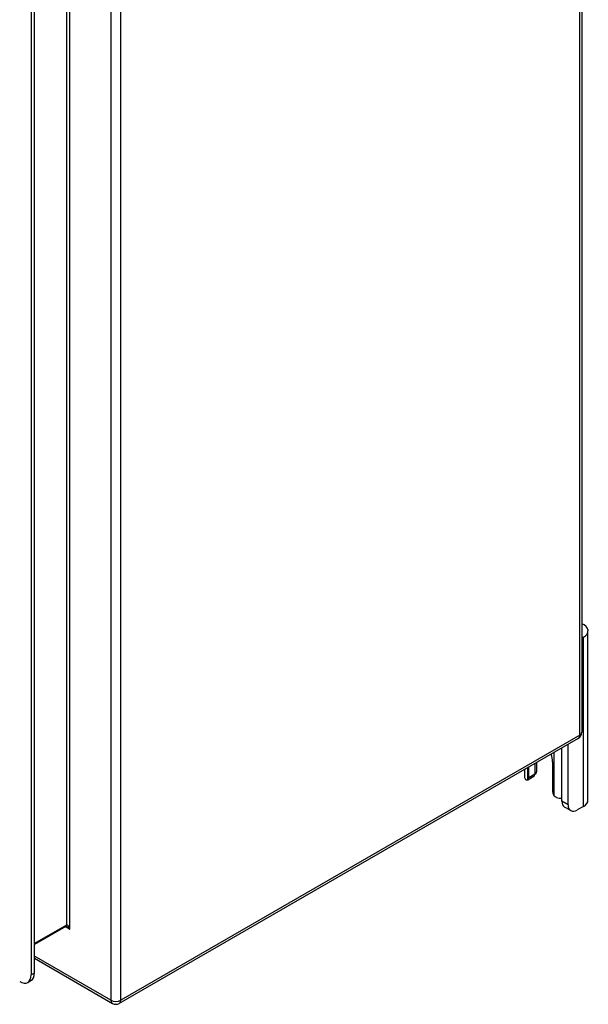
# Model space of a CAD drawing. Header units: inches. Extents: x 94.9 to 112.2, y 33.4 to 57.2.
# Tile 16 of 17: x 105.3 to 112.2, y 33.4 to 45.3. Entities that reach past the tile are written whole.
import ezdxf

# ---------------------------------------------------------------- set-up
doc = ezdxf.new("R2010")
doc.units = ezdxf.units.IN
doc.header["$MEASUREMENT"] = 0
doc.layers.add('Visible Edges(ANSI)', color=7, linetype='Continuous', lineweight=25)
doc.layers.add('Visible Tangent Edges(ANSI)', color=7, linetype='Continuous', lineweight=25)

msp = doc.modelspace()

# ---------------------------------------------------------------- linework, layer by layer
at = {"layer": 'Visible Edges(ANSI)'}
for p, q in [((112.11, 49.625), (112.11, 36.699)), ((105.467, 45.678), (105.467, 33.771)), ((105.505, 33.793), (105.505, 45.7)), ((112.185, 35.882), (112.185, 37.923)), ((112.13, 37.847), (112.11, 37.835)), ((112.068, 36.626), (106.53, 33.428)), ((111.871, 35.868), (111.871, 36.512)), ((111.945, 35.826), (111.945, 36.555)), ((111.418, 36.251), (111.418, 36.164)), ((111.471, 36.151), (111.471, 36.281)), ((111.545, 36.324), (111.545, 36.194)), ((111.567, 36.239), (111.567, 36.337)), ((111.758, 36.343), (111.758, 35.985)), ((111.532, 36.166), (111.458, 36.123)), ((111.977, 35.754), (111.903, 35.797)), ((112.13, 35.805), (112.055, 35.762)), ((105.884, 34.358), (105.505, 34.139)), ((105.505, 33.972), (106.446, 33.428)), ((105.427, 33.681), (105.464, 33.703))]:
    msp.add_line(p, q, dxfattribs=at)
at = {"layer": 'Visible Edges(ANSI)', "flags": 128}
for points in [[(111.458, 36.123), (111.457, 36.122), (111.456, 36.122), (111.455, 36.121), (111.454, 36.121), (111.452, 36.121), (111.451, 36.12), (111.45, 36.12), (111.449, 36.12), (111.448, 36.12), (111.447, 36.12), (111.446, 36.12), (111.444, 36.121), (111.443, 36.121), (111.442, 36.121), (111.441, 36.122), (111.44, 36.122), (111.439, 36.123), (111.438, 36.124), (111.437, 36.124), (111.436, 36.125), (111.435, 36.126), (111.434, 36.127), (111.433, 36.128), (111.432, 36.129)], [(111.553, 36.199), (111.553, 36.198), (111.552, 36.198), (111.552, 36.197), (111.552, 36.197), (111.551, 36.197), (111.551, 36.196), (111.551, 36.196), (111.55, 36.195), (111.55, 36.195), (111.55, 36.194), (111.549, 36.194), (111.549, 36.194), (111.549, 36.193), (111.548, 36.193), (111.548, 36.192), (111.548, 36.192), (111.547, 36.191), (111.547, 36.191), (111.547, 36.191), (111.546, 36.19), (111.546, 36.19), (111.545, 36.189), (111.545, 36.189), (111.545, 36.189)], [(111.807, 35.912), (111.805, 35.913), (111.803, 35.914), (111.801, 35.914), (111.8, 35.915), (111.798, 35.916), (111.796, 35.917), (111.794, 35.918), (111.793, 35.919), (111.791, 35.92), (111.789, 35.921), (111.788, 35.922), (111.786, 35.923), (111.785, 35.925), (111.783, 35.926), (111.782, 35.928), (111.78, 35.929), (111.779, 35.931), (111.778, 35.932), (111.776, 35.934), (111.775, 35.935), (111.774, 35.937), (111.773, 35.939), (111.772, 35.94), (111.771, 35.942)], [(105.897, 34.354), (105.892, 34.357), (105.888, 34.358), (105.885, 34.358), (105.884, 34.358)]]:
    msp.add_lwpolyline(points, dxfattribs=at)
at = {"layer": 'Visible Edges(ANSI)'}
for centre, start, end in [((112.026, 36.699), 300, 0), ((106.488, 33.501), 240, 300)]:
    msp.add_arc(centre, 0.084, start, end, dxfattribs=at)
for centre, major_axis, start_param, end_param in [((111.998, 37.923), (0.188, 0), 5.497787, 7.21427), ((111.614, 36.426), (0.102, -0.176), 0.785398, 1.303617), ((111.379, 36.239), (0.188, 0), 5.900503, 6.283185), ((111.554, 36.164), (-0.136, 0), 0, 0.457575), ((111.427, 36.176), (0.031, -0.0537), 6.282025, 7.068583), ((111.501, 36.219), (0.031, -0.0537), 0, 0.785398), ((111.802, 35.96), (-0.031, 0.0537), 0.785398, 1.571956), ((111.867, 35.983), (0.136, 0), 4.254814, 4.739895), ((111.998, 35.882), (0.187, 0), 5.497787, 6.283185), ((111.981, 35.932), (-0.078, -0.135), 5.497787, 6.283185), ((112.055, 35.889), (-0.078, -0.135), 5.497787, 7.068583), ((105.328, 33.852), (0.098, -0.17), 5.497787, 7.068583), ((105.366, 33.873), (0.098, -0.17), 0, 0.785398)]:
    msp.add_ellipse(centre, major_axis=major_axis, ratio=0.57735, start_param=start_param, end_param=end_param, dxfattribs=at)
at = {"layer": 'Visible Tangent Edges(ANSI)'}
for p, q in [((112.085, 36.664), (112.085, 49.591)), ((106.428, 46.394), (106.428, 33.467)), ((106.547, 33.467), (106.547, 46.394)), ((105.935, 34.322), (105.935, 46.109)), ((105.891, 46.058), (105.891, 34.373)), ((112.13, 35.805), (112.13, 37.847)), ((112.085, 36.664), (106.547, 33.467)), ((111.771, 36.454), (111.771, 35.942)), ((111.458, 36.123), (111.458, 36.274)), ((111.545, 36.194), (111.471, 36.151)), ((111.945, 35.826), (111.871, 35.868)), ((105.891, 34.373), (105.505, 34.15)), ((105.878, 34.355), (105.935, 34.322)), ((106.428, 33.467), (105.505, 34)), ((105.505, 33.793), (105.467, 33.771))]:
    msp.add_line(p, q, dxfattribs=at)
for centre, major_axis, ratio, start_param, end_param in [((112.026, 36.699), (0.042, -0.0727), 0.57735, 0, 0.785398), ((112.026, 36.699), (0.084, 0), 0.57735, 5.497787, 6.283185), ((105.869, 34.385), (0.0155, -0.0268), 0.57735, 0, 0.785398), ((105.913, 34.309), (-0.02, 0.0641), 0.368973, 4.794963, 6.36576), ((105.913, 34.309), (-0.0455, 0.0494), 0.368973, 4.629815, 5.415213), ((106.488, 33.501), (-0.084, 0), 0.57735, 0.785398, 2.356194), ((106.488, 33.501), (-0.042, -0.0727), 0.57735, 5.497787, 6.283185), ((106.488, 33.501), (0.042, -0.0727), 0.57735, 0, 0.785398)]:
    msp.add_ellipse(centre, major_axis=major_axis, ratio=ratio, start_param=start_param, end_param=end_param, dxfattribs=at)

doc.saveas('drawing.dxf')
